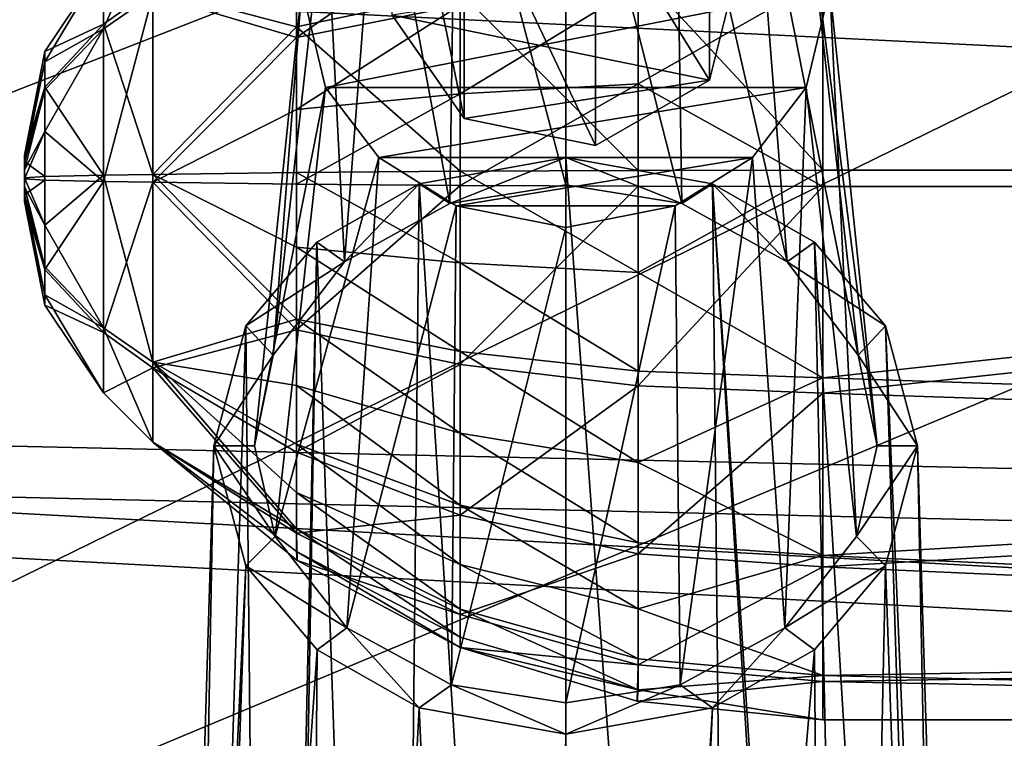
# Model space of a CAD drawing. Header units: metres. Extents: x 0 to 1004, y -708 to 0.
# Tile 53 of 125: x 179 to 215, y -168 to -141. Entities that reach past the tile are written whole.
import ezdxf

# ---------------------------------------------------------------- set-up
doc = ezdxf.new("R2010")
doc.units = ezdxf.units.M

msp = doc.modelspace()

# ---------------------------------------------------------------- linework, layer by layer
at = {"layer": 'top0123410'}
for points in [[(918.45813, -133.342072, 2129.335449), (85.591202, -133.342072, 2129.335449), (901.799438, -155.053757, 2143.80835)], [(85.591202, -133.342072, 2129.335449), (882.837769, -172.413788, 2155.380371), (901.799438, -155.053757, 2143.80835)], [(85.591202, -133.342072, 2129.335449), (102.249924, -155.053757, 2143.80835), (882.837769, -172.413788, 2155.380371)], [(104.082817, -156.892273, 2141.547363), (87.78653, -135.652328, 2127.388916), (879.812439, -175.058105, 2153.656738)], [(879.812439, -175.058105, 2153.656738), (87.78653, -135.652328, 2127.388916), (898.369934, -158.615219, 2142.695801)], [(87.78653, -135.652328, 2127.388916), (914.925781, -137.687225, 2128.745361), (898.369934, -158.615219, 2142.695801)], [(102.249924, -155.053757, 2143.80835), (820.797729, -194.344879, 2169.999756), (882.837769, -172.413788, 2155.380371)], [(102.249924, -155.053757, 2143.80835), (121.211578, -172.413788, 2155.380371), (820.797729, -194.344879, 2169.999756)], [(122.609673, -173.853394, 2152.853516), (104.082817, -156.892273, 2141.547363), (820.797729, -195.290787, 2167.143799)], [(820.797729, -195.290787, 2167.143799), (104.082817, -156.892273, 2141.547363), (879.812439, -175.058105, 2153.656738)]]:
    msp.add_3dface(points, dxfattribs=at)
at = {"layer": 'top0123411'}
for points in [[(192.427048, -140.827744, 1787.880371), (192.427048, -131.601761, 1768.095215), (195.080597, -144.64183, 1786.101807)], [(192.427048, -131.601761, 1768.095215), (195.080597, -135.415848, 1766.31665), (195.080597, -144.64183, 1786.101807)], [(204.14093, -134.006897, 1766.973633), (204.14093, -143.23288, 1786.758789), (199.932739, -136.412109, 1765.852051)], [(205.239807, -138.835251, 1788.809448), (204.14093, -143.23288, 1786.758789), (204.14093, -134.006897, 1766.973633)], [(195.080597, -144.64183, 1786.101807), (195.080597, -135.415848, 1766.31665), (199.932739, -145.638092, 1785.637207)], [(195.080597, -135.415848, 1766.31665), (199.932739, -136.412109, 1765.852051), (199.932739, -145.638092, 1785.637207)], [(204.14093, -143.23288, 1786.758789), (199.932739, -145.638092, 1785.637207), (199.932739, -136.412109, 1765.852051)], [(192.427048, -140.827744, 1787.880371), (204.14093, -143.23288, 1786.758789), (205.239807, -138.835251, 1788.809448)], [(192.427048, -140.827744, 1787.880371), (195.080597, -144.64183, 1786.101807), (204.14093, -143.23288, 1786.758789)], [(195.080597, -144.64183, 1786.101807), (199.932739, -145.638092, 1785.637207), (204.14093, -143.23288, 1786.758789)]]:
    msp.add_3dface(points, dxfattribs=at)
at = {"layer": 'top0123415'}
for points in [[(198.833267, -130.992218, 1792.466675), (194.788376, -131.7883, 1792.095459), (198.833008, -147.096893, 1831.346802)], [(198.833267, -130.992218, 1792.466675), (198.833008, -147.096893, 1831.346802), (203.116623, -147.785141, 1830.86499)], [(202.878021, -131.78804, 1792.095581), (198.833267, -130.992218, 1792.466675), (203.116623, -147.785141, 1830.86499)], [(194.788376, -131.7883, 1792.095459), (191.93428, -133.583511, 1791.258423), (194.549271, -147.785477, 1830.864746)], [(194.788376, -131.7883, 1792.095459), (194.549271, -147.785477, 1830.864746), (198.833008, -147.096893, 1831.346802)], [(205.729507, -133.580566, 1791.259766), (202.878021, -131.78804, 1792.095581), (207.010361, -149.936401, 1829.358643)], [(202.878021, -131.78804, 1792.095581), (203.116623, -147.785141, 1830.86499), (207.010361, -149.936401, 1829.358643)], [(191.93428, -133.583511, 1791.258423), (189.957901, -136.166656, 1790.053833), (190.65593, -149.936905, 1829.358276)], [(191.93428, -133.583511, 1791.258423), (190.65593, -149.936905, 1829.358276), (194.549271, -147.785477, 1830.864746)], [(207.708832, -136.166092, 1790.054077), (205.729507, -133.580566, 1791.259766), (209.640457, -153.391769, 1826.939087)], [(205.729507, -133.580566, 1791.259766), (207.010361, -149.936401, 1829.358643), (209.640457, -153.391769, 1826.939087)], [(189.957901, -136.166656, 1790.053833), (188.026978, -153.391327, 1826.939453), (190.65593, -149.936905, 1829.358276)], [(189.957901, -136.166656, 1790.053833), (189.079956, -139.83194, 1788.344727), (188.026978, -153.391327, 1826.939453)], [(208.587082, -139.83194, 1788.344727), (207.708832, -136.166092, 1790.054077), (210.333511, -156.736664, 1824.597046)], [(207.708832, -136.166092, 1790.054077), (209.640457, -153.391769, 1826.939087), (210.333511, -156.736664, 1824.597046)], [(187.333511, -156.736664, 1824.597046), (189.079956, -139.83194, 1788.344727), (189.957901, -143.497223, 1786.635498)], [(189.079956, -139.83194, 1788.344727), (187.333511, -156.736664, 1824.597046), (188.026978, -153.391327, 1826.939453)], [(189.957901, -143.497223, 1786.635498), (189.079956, -139.83194, 1788.344727), (208.587082, -139.83194, 1788.344727)], [(207.708832, -143.497803, 1786.635254), (189.957901, -143.497223, 1786.635498), (208.587082, -139.83194, 1788.344727)], [(209.573227, -160.084213, 1822.253052), (207.708832, -143.497803, 1786.635254), (208.587082, -139.83194, 1788.344727)], [(210.333511, -156.736664, 1824.597046), (209.573227, -160.084213, 1822.253052), (208.587082, -139.83194, 1788.344727)], [(188.093552, -160.083572, 1822.25354), (187.333511, -156.736664, 1824.597046), (189.957901, -143.497223, 1786.635498)], [(188.093552, -160.083572, 1822.25354), (189.957901, -143.497223, 1786.635498), (191.93428, -146.080368, 1785.43103)], [(191.93428, -146.080368, 1785.43103), (189.957901, -143.497223, 1786.635498), (207.708832, -143.497803, 1786.635254)], [(205.729507, -146.083313, 1785.429688), (191.93428, -146.080368, 1785.43103), (207.708832, -143.497803, 1786.635254)], [(206.922943, -163.462433, 1819.887573), (205.729507, -146.083313, 1785.429688), (207.708832, -143.497803, 1786.635254)], [(209.573227, -160.084213, 1822.253052), (206.922943, -163.462433, 1819.887573), (207.708832, -143.497803, 1786.635254)], [(190.743454, -163.461823, 1819.888062), (188.093552, -160.083572, 1822.25354), (191.93428, -146.080368, 1785.43103)], [(190.743454, -163.461823, 1819.888062), (191.93428, -146.080368, 1785.43103), (194.788376, -147.87558, 1784.593872)], [(194.788376, -147.87558, 1784.593872), (191.93428, -146.080368, 1785.43103), (205.729507, -146.083313, 1785.429688)], [(198.833511, -146.087692, 1832.053467), (193.416168, -147.056366, 1831.375244), (198.833511, -232.514221, 1960.186035)], [(193.416168, -147.056366, 1831.375244), (198.833511, -146.087692, 1832.053467), (194.549271, -147.785477, 1830.864746)], [(198.833511, -146.087692, 1832.053467), (198.833008, -147.096893, 1831.346802), (194.549271, -147.785477, 1830.864746)], [(202.878021, -147.875854, 1784.59375), (194.788376, -147.87558, 1784.593872), (205.729507, -146.083313, 1785.429688)], [(203.116623, -147.785141, 1830.86499), (198.833008, -147.096893, 1831.346802), (198.833511, -146.087692, 1832.053467)], [(198.833511, -232.514221, 1960.186035), (205.145355, -232.522156, 1957.823364), (198.833511, -146.087692, 1832.053467)], [(205.145355, -232.522156, 1957.823364), (204.250854, -147.056366, 1831.375244), (198.833511, -146.087692, 1832.053467)], [(204.250854, -147.056366, 1831.375244), (203.116623, -147.785141, 1830.86499), (198.833511, -146.087692, 1832.053467)], [(203.055588, -165.561157, 1818.418091), (202.878021, -147.875854, 1784.59375), (205.729507, -146.083313, 1785.429688)], [(206.922943, -163.462433, 1819.887573), (203.055588, -165.561157, 1818.418091), (205.729507, -146.083313, 1785.429688)], [(193.416168, -147.056366, 1831.375244), (189.640091, -149.207565, 1829.868896), (192.521683, -232.522156, 1957.823364)], [(189.640091, -149.207565, 1829.868896), (193.416168, -147.056366, 1831.375244), (190.65593, -149.936905, 1829.358276)], [(190.65593, -149.936905, 1829.358276), (193.416168, -147.056366, 1831.375244), (194.549271, -147.785477, 1830.864746)], [(193.416168, -147.056366, 1831.375244), (192.521683, -232.522156, 1957.823364), (198.833511, -232.514221, 1960.186035)], [(207.010361, -149.936401, 1829.358643), (203.116623, -147.785141, 1830.86499), (204.250854, -147.056366, 1831.375244)], [(205.145355, -232.522156, 1957.823364), (209.475418, -232.423233, 1952.544922), (204.250854, -147.056366, 1831.375244)], [(209.475418, -232.423233, 1952.544922), (209.845047, -232.695755, 1952.310181), (204.250854, -147.056366, 1831.375244)], [(204.250854, -147.056366, 1831.375244), (209.845047, -232.695755, 1952.310181), (208.026947, -149.207565, 1829.868896)], [(208.026947, -149.207565, 1829.868896), (207.010361, -149.936401, 1829.358643), (204.250854, -147.056366, 1831.375244)], [(194.610565, -165.560898, 1818.418213), (190.743454, -163.461823, 1819.888062), (194.788376, -147.87558, 1784.593872)], [(194.610565, -165.560898, 1818.418213), (194.788376, -147.87558, 1784.593872), (198.833267, -148.671677, 1784.222656)], [(202.878021, -147.875854, 1784.59375), (198.833267, -148.671677, 1784.222656), (194.788376, -147.87558, 1784.593872)], [(203.055588, -165.561157, 1818.418091), (198.833008, -166.229126, 1817.950317), (202.878021, -147.875854, 1784.59375)], [(198.833008, -166.229126, 1817.950317), (198.833267, -148.671677, 1784.222656), (202.878021, -147.875854, 1784.59375)], [(198.833008, -166.229126, 1817.950317), (194.610565, -165.560898, 1818.418213), (198.833267, -148.671677, 1784.222656)], [(189.640091, -149.207565, 1829.868896), (187.015915, -152.299301, 1827.704102), (187.821976, -232.695755, 1952.310181)], [(187.015915, -152.299301, 1827.704102), (189.640091, -149.207565, 1829.868896), (190.65593, -149.936905, 1829.358276)], [(188.19162, -232.423233, 1952.544922), (189.640091, -149.207565, 1829.868896), (187.821976, -232.695755, 1952.310181)], [(189.640091, -149.207565, 1829.868896), (188.19162, -232.423233, 1952.544922), (192.521683, -232.522156, 1957.823364)], [(208.026947, -149.207565, 1829.868896), (210.651123, -152.299301, 1827.704102), (207.010361, -149.936401, 1829.358643)], [(209.845047, -232.695755, 1952.310181), (213.317413, -236.610535, 1948.645508), (208.026947, -149.207565, 1829.868896)], [(208.026947, -149.207565, 1829.868896), (213.317413, -236.610535, 1948.645508), (210.651123, -152.299301, 1827.704102)], [(187.015915, -152.299301, 1827.704102), (190.65593, -149.936905, 1829.358276), (188.026978, -153.391327, 1826.939453)], [(210.651123, -152.299301, 1827.704102), (209.640457, -153.391769, 1826.939087), (207.010361, -149.936401, 1829.358643)], [(187.821976, -232.695755, 1952.310181), (187.015915, -152.299301, 1827.704102), (184.349625, -236.610535, 1948.645508)], [(187.015915, -152.299301, 1827.704102), (185.833511, -156.736862, 1824.596924), (184.349625, -236.610535, 1948.645508)], [(185.833511, -156.736862, 1824.596924), (187.015915, -152.299301, 1827.704102), (188.026978, -153.391327, 1826.939453)], [(210.651123, -152.299301, 1827.704102), (211.833511, -156.736862, 1824.596924), (209.640457, -153.391769, 1826.939087)], [(213.317413, -236.610535, 1948.645508), (214.384399, -240.516769, 1944.354736), (210.651123, -152.299301, 1827.704102)], [(210.651123, -152.299301, 1827.704102), (214.384399, -240.516769, 1944.354736), (211.833511, -156.736862, 1824.596924)], [(185.833511, -156.736862, 1824.596924), (188.026978, -153.391327, 1826.939453), (187.333511, -156.736664, 1824.597046)], [(211.833511, -156.736862, 1824.596924), (210.333511, -156.736664, 1824.597046), (209.640457, -153.391769, 1826.939087)], [(184.349625, -236.610535, 1948.645508), (185.833511, -156.736862, 1824.596924), (183.282623, -240.516769, 1944.354736)], [(185.833511, -156.736862, 1824.596924), (187.01619, -161.174545, 1821.489624), (183.282623, -240.516769, 1944.354736)], [(188.093552, -160.083572, 1822.25354), (185.833511, -156.736862, 1824.596924), (187.333511, -156.736664, 1824.597046)], [(187.01619, -161.174545, 1821.489624), (185.833511, -156.736862, 1824.596924), (188.093552, -160.083572, 1822.25354)], [(210.333511, -156.736664, 1824.597046), (211.833511, -156.736862, 1824.596924), (209.573227, -160.084213, 1822.253052)], [(211.833511, -156.736862, 1824.596924), (210.650833, -161.174545, 1821.489624), (209.573227, -160.084213, 1822.253052)], [(211.833511, -156.736862, 1824.596924), (213.557999, -243.722763, 1940.249268), (210.650833, -161.174545, 1821.489624)], [(214.384399, -240.516769, 1944.354736), (213.557999, -243.722763, 1940.249268), (211.833511, -156.736862, 1824.596924)], [(190.743454, -163.461823, 1819.888062), (187.01619, -161.174545, 1821.489624), (188.093552, -160.083572, 1822.25354)], [(209.573227, -160.084213, 1822.253052), (210.650833, -161.174545, 1821.489624), (206.922943, -163.462433, 1819.887573)], [(183.282623, -240.516769, 1944.354736), (187.01619, -161.174545, 1821.489624), (184.109024, -243.722763, 1940.249268)], [(187.01619, -161.174545, 1821.489624), (189.644226, -164.26918, 1819.322754), (184.109024, -243.722763, 1940.249268)], [(189.644226, -164.26918, 1819.322754), (187.01619, -161.174545, 1821.489624), (190.743454, -163.461823, 1819.888062)], [(210.650833, -161.174545, 1821.489624), (208.022797, -164.26918, 1819.322754), (206.922943, -163.462433, 1819.887573)], [(210.650833, -161.174545, 1821.489624), (208.727814, -251.541946, 1938.999512), (208.022797, -164.26918, 1819.322754)], [(213.557999, -243.722763, 1940.249268), (208.727814, -251.541946, 1938.999512), (210.650833, -161.174545, 1821.489624)], [(193.416794, -166.417206, 1817.818604), (189.644226, -164.26918, 1819.322754), (190.743454, -163.461823, 1819.888062)], [(193.416794, -166.417206, 1817.818604), (190.743454, -163.461823, 1819.888062), (194.610565, -165.560898, 1818.418213)], [(206.922943, -163.462433, 1819.887573), (204.250244, -166.417206, 1817.818604), (203.055588, -165.561157, 1818.418091)], [(206.922943, -163.462433, 1819.887573), (208.022797, -164.26918, 1819.322754), (204.250244, -166.417206, 1817.818604)], [(184.109024, -243.722763, 1940.249268), (189.644226, -164.26918, 1819.322754), (188.939209, -251.541946, 1938.999512)], [(189.644226, -164.26918, 1819.322754), (193.416794, -166.417206, 1817.818604), (188.939209, -251.541946, 1938.999512)], [(208.727814, -251.541946, 1938.999512), (200.291611, -255.215836, 1938.144531), (208.022797, -164.26918, 1819.322754)], [(208.022797, -164.26918, 1819.322754), (200.291611, -255.215836, 1938.144531), (204.250244, -166.417206, 1817.818604)], [(198.833511, -167.385651, 1817.140503), (193.416794, -166.417206, 1817.818604), (194.610565, -165.560898, 1818.418213)], [(198.833511, -167.385651, 1817.140503), (194.610565, -165.560898, 1818.418213), (198.833008, -166.229126, 1817.950317)], [(203.055588, -165.561157, 1818.418091), (198.833511, -167.385651, 1817.140503), (198.833008, -166.229126, 1817.950317)], [(204.250244, -166.417206, 1817.818604), (198.833511, -167.385651, 1817.140503), (203.055588, -165.561157, 1818.418091)], [(188.939209, -251.541946, 1938.999512), (193.416794, -166.417206, 1817.818604), (197.375412, -255.215836, 1938.144531)], [(193.416794, -166.417206, 1817.818604), (198.833511, -167.385651, 1817.140503), (197.375412, -255.215836, 1938.144531)], [(200.291611, -255.215836, 1938.144531), (198.833511, -255.4319, 1938.325806), (204.250244, -166.417206, 1817.818604)], [(204.250244, -166.417206, 1817.818604), (198.833511, -255.4319, 1938.325806), (198.833511, -167.385651, 1817.140503)], [(197.375412, -255.215836, 1938.144531), (198.833511, -167.385651, 1817.140503), (198.833511, -255.4319, 1938.325806)]]:
    msp.add_3dface(points, dxfattribs=at)
at = {"layer": 'top0123423'}
for points in [[(183.582245, -139.858871, 1813.269653), (188.886032, -141.26329, 1819.426147), (188.886032, -136.735046, 1816.300781)], [(188.886032, -136.735046, 1816.300781), (188.886032, -141.26329, 1819.426147), (194.937073, -139.980698, 1822.395264)], [(208.330994, -138.924194, 1824.841064), (278.833527, -146.554016, 1826.478638), (278.833527, -136.59552, 1823.648804)], [(181.762451, -138.927246, 1806.36145), (183.582245, -137.107651, 1806.334106), (181.762451, -141.333817, 1800.790527)], [(183.582245, -137.107651, 1806.334106), (183.582245, -140.066513, 1799.484497), (181.762451, -141.333817, 1800.790527)], [(278.833527, -137.117325, 1789.011719), (278.833527, -147.156555, 1786.483154), (208.330994, -139.480835, 1787.890137)], [(194.937073, -137.442261, 1791.92334), (188.886032, -141.655746, 1793.373047), (188.886032, -139.198456, 1794.639282)], [(194.937073, -137.442261, 1791.92334), (194.937073, -140.463181, 1790.366699), (188.886032, -141.655746, 1793.373047)], [(181.762451, -141.164932, 1812.002441), (181.762451, -138.927246, 1806.36145), (179.594711, -142.171112, 1806.4104)], [(179.594711, -142.171112, 1806.4104), (181.762451, -138.927246, 1806.36145), (179.594727, -142.553818, 1804.625244)], [(181.762451, -138.927246, 1806.36145), (181.762451, -141.333817, 1800.790527), (179.594727, -142.553818, 1804.625244)], [(181.762451, -138.927246, 1806.36145), (181.762451, -141.164932, 1812.002441), (183.582245, -139.858871, 1813.269653)], [(208.330994, -138.924194, 1824.841064), (201.502823, -139.190887, 1824.223755), (208.330994, -146.554031, 1826.478638)], [(208.330994, -138.924194, 1824.841064), (208.330994, -146.554031, 1826.478638), (278.833527, -146.554016, 1826.478638)], [(188.886032, -139.198456, 1794.639282), (188.886032, -141.655746, 1793.373047), (183.582245, -140.066513, 1799.484497)], [(201.502823, -139.190887, 1824.223755), (194.937073, -139.980698, 1822.395264), (201.502823, -146.564163, 1825.806152)], [(201.502823, -139.190887, 1824.223755), (201.502823, -146.564163, 1825.806152), (208.330994, -146.554031, 1826.478638)], [(208.330994, -139.480835, 1787.890137), (201.502823, -143.370636, 1787.470215), (201.502823, -139.72879, 1788.515259)], [(208.330994, -139.480835, 1787.890137), (208.330994, -147.156555, 1786.483276), (201.502823, -143.370636, 1787.470215)], [(208.330994, -139.480835, 1787.890137), (278.833527, -147.156555, 1786.483154), (208.330994, -147.156555, 1786.483276)], [(183.582245, -139.858871, 1813.269653), (181.762451, -141.164932, 1812.002441), (183.582245, -146.708435, 1816.228516)], [(183.582245, -139.858871, 1813.269653), (183.582245, -146.708435, 1816.228516), (188.886032, -141.26329, 1819.426147)], [(194.937073, -139.980698, 1822.395264), (188.886032, -141.26329, 1819.426147), (194.937073, -146.594162, 1823.814697)], [(201.502823, -139.72879, 1788.515259), (201.502823, -143.370636, 1787.470215), (194.937073, -143.729736, 1789.429199)], [(201.502823, -139.72879, 1788.515259), (194.937073, -143.729736, 1789.429199), (194.937073, -140.463181, 1790.366699)], [(194.937073, -139.980698, 1822.395264), (194.937073, -146.594162, 1823.814697), (201.502823, -146.564163, 1825.806152)], [(181.762451, -141.333817, 1800.790527), (183.582245, -140.066513, 1799.484497), (181.762451, -146.974747, 1798.552856)], [(183.582245, -140.066513, 1799.484497), (183.582245, -147.002136, 1796.733276), (181.762451, -146.974747, 1798.552856)], [(183.582245, -140.066513, 1799.484497), (188.886032, -141.655746, 1793.373047), (183.582245, -147.002136, 1796.733276)], [(194.937073, -140.463181, 1790.366699), (188.886032, -144.312866, 1792.610596), (188.886032, -141.655746, 1793.373047)], [(194.937073, -143.729736, 1789.429199), (188.886032, -144.312866, 1792.610596), (194.937073, -140.463181, 1790.366699)], [(181.762451, -141.333817, 1800.790527), (179.594681, -145.121796, 1802.128906), (179.594727, -143.589813, 1803.121948)], [(181.762451, -141.333817, 1800.790527), (181.762451, -146.974747, 1798.552856), (179.594681, -145.121796, 1802.128906)], [(181.762451, -146.735962, 1814.408936), (181.762451, -141.164932, 1812.002441), (179.594696, -143.490189, 1809.73999)], [(179.594696, -143.490189, 1809.73999), (181.762451, -141.164932, 1812.002441), (179.594711, -142.171112, 1806.4104)], [(179.594727, -142.553818, 1804.625244), (181.762451, -141.333817, 1800.790527), (179.594727, -143.589813, 1803.121948)], [(181.762451, -141.164932, 1812.002441), (181.762451, -146.735962, 1814.408936), (183.582245, -146.708435, 1816.228516)], [(183.582245, -146.708435, 1816.228516), (188.886032, -146.642883, 1820.580688), (188.886032, -141.26329, 1819.426147)], [(188.886032, -141.26329, 1819.426147), (188.886032, -146.642883, 1820.580688), (194.937073, -146.594162, 1823.814697)], [(188.886032, -141.655746, 1793.373047), (188.886032, -144.312866, 1792.610596), (183.582245, -147.002136, 1796.733276)], [(179.594711, -142.171112, 1806.4104), (178.833511, -145.997513, 1806.468018), (179.594696, -143.490189, 1809.73999)], [(178.833511, -145.997513, 1806.468018), (179.594711, -142.171112, 1806.4104), (178.833511, -146.06778, 1806.140747)], [(179.594711, -142.171112, 1806.4104), (179.594727, -142.553818, 1804.625244), (178.833511, -146.06778, 1806.140747)], [(178.833511, -146.06778, 1806.140747), (179.594727, -142.553818, 1804.625244), (178.833511, -146.25798, 1805.865234)], [(179.594727, -142.553818, 1804.625244), (179.594727, -143.589813, 1803.121948), (178.833511, -146.25798, 1805.865234)], [(178.833511, -145.997513, 1806.468018), (178.833511, -146.239838, 1807.078369), (179.594696, -143.490189, 1809.73999)], [(179.594696, -143.490189, 1809.73999), (178.833511, -146.239838, 1807.078369), (179.594727, -146.78476, 1811.165039)], [(178.833511, -146.25798, 1805.865234), (179.594727, -143.589813, 1803.121948), (178.833511, -146.539017, 1805.683716)], [(179.594727, -143.589813, 1803.121948), (179.594681, -145.121796, 1802.128906), (178.833511, -146.539017, 1805.683716)], [(179.594727, -146.78476, 1811.165039), (181.762451, -146.735962, 1814.408936), (179.594696, -143.490189, 1809.73999)], [(194.937073, -143.729736, 1789.429199), (201.502823, -143.370636, 1787.470215), (194.937073, -147.116409, 1789.147095)], [(194.937073, -147.116409, 1789.147095), (201.502823, -143.370636, 1787.470215), (201.502823, -147.146408, 1787.15564)], [(201.502823, -143.370636, 1787.470215), (208.330994, -147.156555, 1786.483276), (201.502823, -147.146408, 1787.15564)], [(188.886032, -144.312866, 1792.610596), (194.937073, -143.729736, 1789.429199), (188.886032, -147.067688, 1792.381104)], [(188.886032, -147.067688, 1792.381104), (194.937073, -143.729736, 1789.429199), (194.937073, -147.116409, 1789.147095)], [(183.582245, -147.002136, 1796.733276), (188.886032, -144.312866, 1792.610596), (188.886032, -147.067688, 1792.381104)], [(178.833511, -146.539017, 1805.683716), (179.594681, -145.121796, 1802.128906), (178.833511, -146.868195, 1805.623169)], [(179.594681, -145.121796, 1802.128906), (179.594727, -146.925842, 1801.796753), (178.833511, -146.868195, 1805.623169)], [(181.762451, -146.974747, 1798.552856), (179.594727, -146.925842, 1801.796753), (179.594681, -145.121796, 1802.128906)], [(178.833511, -146.06778, 1806.140747), (178.833511, -147.470886, 1805.883545), (178.833511, -145.997513, 1806.468018)], [(178.833511, -147.470886, 1805.883545), (178.833511, -147.713043, 1806.493774), (178.833511, -145.997513, 1806.468018)], [(178.833511, -145.997513, 1806.468018), (178.833511, -147.713043, 1806.493774), (178.833511, -147.642807, 1806.821167)], [(178.833511, -145.997513, 1806.468018), (178.833511, -147.642807, 1806.821167), (178.833511, -146.239838, 1807.078369)], [(178.833511, -146.06778, 1806.140747), (178.833511, -146.25798, 1805.865234), (178.833511, -147.470886, 1805.883545)], [(178.833511, -146.239838, 1807.078369), (178.833511, -146.842361, 1807.338745), (179.594727, -146.78476, 1811.165039)], [(178.833511, -147.642807, 1806.821167), (178.833511, -147.452652, 1807.096558), (178.833511, -146.239838, 1807.078369)], [(178.833511, -146.239838, 1807.078369), (178.833511, -147.452652, 1807.096558), (178.833511, -147.171585, 1807.27832)], [(178.833511, -147.171585, 1807.27832), (178.833511, -146.842361, 1807.338745), (178.833511, -146.239838, 1807.078369)], [(178.833511, -146.25798, 1805.865234), (178.833511, -146.539017, 1805.683716), (178.833511, -147.470886, 1805.883545)], [(178.833511, -147.470886, 1805.883545), (178.833511, -146.539017, 1805.683716), (178.833511, -146.868195, 1805.623169)], [(201.502823, -146.564163, 1825.806152), (194.937073, -146.594162, 1823.814697), (201.502823, -150.339935, 1825.491577)], [(208.330994, -146.554031, 1826.478638), (201.502823, -146.564163, 1825.806152), (201.502823, -150.339935, 1825.491577)], [(208.330994, -154.229721, 1825.071655), (208.330994, -146.554031, 1826.478638), (201.502823, -150.339935, 1825.491577)], [(208.330994, -146.554031, 1826.478638), (208.330994, -154.229721, 1825.071655), (278.833527, -146.554016, 1826.478638)], [(278.833527, -146.554016, 1826.478638), (208.330994, -154.229721, 1825.071655), (278.833527, -156.593246, 1823.950073)], [(179.594727, -146.78476, 1811.165039), (178.833511, -146.842361, 1807.338745), (179.594711, -148.588852, 1810.833008)], [(178.833511, -146.842361, 1807.338745), (178.833511, -147.171585, 1807.27832), (179.594711, -148.588852, 1810.833008)], [(178.833511, -146.868195, 1805.623169), (179.594727, -146.925842, 1801.796753), (178.833511, -147.470886, 1805.883545)], [(179.594727, -146.925842, 1801.796753), (179.594711, -150.220398, 1803.221802), (178.833511, -147.470886, 1805.883545)], [(181.762451, -152.376801, 1812.171265), (181.762451, -146.735962, 1814.408936), (179.594711, -148.588852, 1810.833008)], [(181.762451, -146.735962, 1814.408936), (179.594727, -146.78476, 1811.165039), (179.594711, -148.588852, 1810.833008)], [(179.594727, -146.925842, 1801.796753), (181.762451, -146.974747, 1798.552856), (179.594711, -150.220398, 1803.221802)], [(183.582245, -146.708435, 1816.228516), (181.762451, -146.735962, 1814.408936), (183.582245, -153.644043, 1813.477295)], [(181.762451, -146.735962, 1814.408936), (181.762451, -152.376801, 1812.171265), (183.582245, -153.644043, 1813.477295)], [(188.886032, -146.642883, 1820.580688), (183.582245, -146.708435, 1816.228516), (188.886032, -149.397705, 1820.351196)], [(188.886032, -149.397705, 1820.351196), (183.582245, -146.708435, 1816.228516), (188.886032, -152.05481, 1819.588745)], [(183.582245, -146.708435, 1816.228516), (183.582245, -153.644043, 1813.477295), (188.886032, -152.05481, 1819.588745)], [(194.937073, -146.594162, 1823.814697), (188.886032, -146.642883, 1820.580688), (194.937073, -149.980835, 1823.532593)], [(194.937073, -149.980835, 1823.532593), (188.886032, -146.642883, 1820.580688), (188.886032, -149.397705, 1820.351196)], [(201.502823, -150.339935, 1825.491577), (194.937073, -146.594162, 1823.814697), (194.937073, -149.980835, 1823.532593)], [(179.594711, -148.588852, 1810.833008), (178.833511, -147.171585, 1807.27832), (179.594711, -150.120789, 1809.839844)], [(178.833511, -147.171585, 1807.27832), (178.833511, -147.452652, 1807.096558), (179.594711, -150.120789, 1809.839844)], [(181.762451, -146.974747, 1798.552856), (181.762451, -152.545685, 1800.959473), (179.594711, -150.220398, 1803.221802)], [(181.762451, -146.974747, 1798.552856), (183.582245, -147.002136, 1796.733276), (181.762451, -152.545685, 1800.959473)], [(183.582245, -147.002136, 1796.733276), (183.582245, -153.851715, 1799.692139), (181.762451, -152.545685, 1800.959473)], [(183.582245, -153.851715, 1799.692139), (183.582245, -147.002136, 1796.733276), (188.886032, -152.447281, 1793.535645)], [(183.582245, -147.002136, 1796.733276), (188.886032, -147.067688, 1792.381104), (188.886032, -152.447281, 1793.535645)], [(188.886032, -152.447281, 1793.535645), (188.886032, -147.067688, 1792.381104), (194.937073, -147.116409, 1789.147095)], [(194.937073, -153.729874, 1790.566528), (188.886032, -152.447281, 1793.535645), (194.937073, -147.116409, 1789.147095)], [(194.937073, -153.729874, 1790.566528), (194.937073, -147.116409, 1789.147095), (201.502823, -147.146408, 1787.15564)], [(201.502823, -154.519699, 1788.738159), (194.937073, -153.729874, 1790.566528), (201.502823, -147.146408, 1787.15564)], [(201.502823, -147.146408, 1787.15564), (208.330994, -147.156555, 1786.483276), (201.502823, -154.519699, 1788.738159)], [(208.330994, -147.156555, 1786.483276), (208.330994, -154.786392, 1788.120728), (201.502823, -154.519699, 1788.738159)], [(278.833527, -147.156555, 1786.483154), (208.330994, -154.786392, 1788.120728), (208.330994, -147.156555, 1786.483276)], [(278.833527, -147.156555, 1786.483154), (278.833527, -157.115051, 1789.312988), (208.330994, -154.786392, 1788.120728)], [(179.594711, -150.120789, 1809.839844), (178.833511, -147.452652, 1807.096558), (179.594727, -151.156784, 1808.336548)], [(178.833511, -147.452652, 1807.096558), (178.833511, -147.642807, 1806.821167), (179.594727, -151.156784, 1808.336548)], [(178.833511, -147.470886, 1805.883545), (179.594711, -150.220398, 1803.221802), (178.833511, -147.713043, 1806.493774)], [(179.594727, -151.156784, 1808.336548), (178.833511, -147.642807, 1806.821167), (179.594727, -151.539444, 1806.551392)], [(178.833511, -147.642807, 1806.821167), (178.833511, -147.713043, 1806.493774), (179.594727, -151.539444, 1806.551392)], [(179.594711, -150.220398, 1803.221802), (179.594727, -151.539444, 1806.551392), (178.833511, -147.713043, 1806.493774)], [(181.762451, -152.376801, 1812.171265), (179.594711, -148.588852, 1810.833008), (179.594711, -150.120789, 1809.839844)], [(194.937073, -153.247391, 1822.595093), (188.886032, -149.397705, 1820.351196), (188.886032, -152.05481, 1819.588745)], [(194.937073, -149.980835, 1823.532593), (188.886032, -149.397705, 1820.351196), (194.937073, -153.247391, 1822.595093)], [(179.594727, -151.156784, 1808.336548), (181.762451, -152.376801, 1812.171265), (179.594711, -150.120789, 1809.839844)], [(179.594711, -150.220398, 1803.221802), (181.762451, -152.545685, 1800.959473), (179.594727, -151.539444, 1806.551392)], [(201.502838, -153.981766, 1824.446533), (201.502823, -150.339935, 1825.491577), (194.937073, -149.980835, 1823.532593)], [(201.502838, -153.981766, 1824.446533), (194.937073, -149.980835, 1823.532593), (194.937073, -153.247391, 1822.595093)], [(208.330994, -154.229721, 1825.071655), (201.502823, -150.339935, 1825.491577), (201.502838, -153.981766, 1824.446533)], [(179.594727, -151.539444, 1806.551392), (181.762451, -154.78331, 1806.600342), (179.594727, -151.156784, 1808.336548)], [(181.762451, -154.78331, 1806.600342), (181.762451, -152.376801, 1812.171265), (179.594727, -151.156784, 1808.336548)], [(181.762451, -152.545685, 1800.959473), (181.762451, -154.78331, 1806.600342), (179.594727, -151.539444, 1806.551392)], [(183.582245, -153.644043, 1813.477295), (181.762451, -152.376801, 1812.171265), (183.582245, -156.602921, 1806.627808)], [(181.762451, -152.376801, 1812.171265), (181.762451, -154.78331, 1806.600342), (183.582245, -156.602921, 1806.627808)], [(188.886032, -152.05481, 1819.588745), (183.582245, -153.644043, 1813.477295), (188.886032, -154.512115, 1818.32251)], [(194.937073, -156.268311, 1821.038452), (188.886032, -152.05481, 1819.588745), (188.886032, -154.512115, 1818.32251)], [(194.937073, -156.268311, 1821.038452), (194.937073, -153.247391, 1822.595093), (188.886032, -152.05481, 1819.588745)], [(181.762451, -152.545685, 1800.959473), (183.582245, -153.851715, 1799.692139), (181.762451, -154.78331, 1806.600342)], [(183.582245, -153.851715, 1799.692139), (188.886032, -152.447281, 1793.535645), (188.886032, -156.975555, 1796.661011)], [(188.886032, -156.975555, 1796.661011), (188.886032, -152.447281, 1793.535645), (194.937073, -153.729874, 1790.566528)], [(201.502823, -157.349762, 1822.71106), (194.937073, -153.247391, 1822.595093), (194.937073, -156.268311, 1821.038452)], [(201.502838, -153.981766, 1824.446533), (194.937073, -153.247391, 1822.595093), (201.502823, -157.349762, 1822.71106)], [(183.582245, -153.851715, 1799.692139), (183.582245, -156.602921, 1806.627808), (181.762451, -154.78331, 1806.600342)], [(183.582245, -153.644043, 1813.477295), (188.886032, -156.675156, 1816.601196), (188.886032, -154.512115, 1818.32251)], [(183.582245, -156.602921, 1806.627808), (188.886032, -159.800522, 1812.072876), (183.582245, -153.644043, 1813.477295)], [(188.886032, -159.800522, 1812.072876), (188.886032, -158.460831, 1814.490967), (183.582245, -153.644043, 1813.477295)], [(183.582245, -153.644043, 1813.477295), (188.886032, -158.460831, 1814.490967), (188.886032, -156.675156, 1816.601196)], [(183.582245, -156.602921, 1806.627808), (183.582245, -153.851715, 1799.692139), (188.886032, -159.963089, 1801.281372)], [(188.886032, -159.963089, 1801.281372), (183.582245, -153.851715, 1799.692139), (188.886032, -156.975555, 1796.661011)], [(194.937073, -159.296768, 1794.408691), (188.886032, -156.975555, 1796.661011), (194.937073, -153.729874, 1790.566528)], [(194.937073, -159.296768, 1794.408691), (194.937073, -153.729874, 1790.566528), (201.502823, -154.519699, 1788.738159)], [(201.502823, -157.349762, 1822.71106), (208.330994, -154.229721, 1825.071655), (201.502838, -153.981766, 1824.446533)], [(188.886032, -154.512115, 1818.32251), (188.886032, -156.675156, 1816.601196), (194.937073, -158.927475, 1818.922363)], [(194.937073, -158.927475, 1818.922363), (194.937073, -156.268311, 1821.038452), (188.886032, -154.512115, 1818.32251)], [(201.502823, -160.726151, 1793.021729), (194.937073, -159.296768, 1794.408691), (201.502823, -154.519699, 1788.738159)], [(208.330994, -160.782745, 1820.834473), (208.330994, -154.229721, 1825.071655), (201.502823, -157.349762, 1822.71106)], [(201.502823, -154.519699, 1788.738159), (208.330994, -154.786392, 1788.120728), (201.502823, -160.726151, 1793.021729)], [(208.330994, -154.229721, 1825.071655), (208.330994, -160.782745, 1820.834473), (278.833527, -156.593246, 1823.950073)], [(208.330994, -154.786392, 1788.120728), (208.330994, -161.208817, 1792.553467), (201.502823, -160.726151, 1793.021729)], [(278.833527, -157.115051, 1789.312988), (208.330994, -161.208817, 1792.553467), (208.330994, -154.786392, 1788.120728)], [(201.502823, -160.314438, 1820.351807), (194.937073, -156.268311, 1821.038452), (194.937073, -158.927475, 1818.922363)], [(201.502823, -160.314438, 1820.351807), (201.502823, -157.349762, 1822.71106), (194.937073, -156.268311, 1821.038452)], [(188.917099, -160.975052, 1806.693604), (188.886032, -160.642731, 1809.439941), (183.582245, -156.602921, 1806.627808)], [(188.886032, -160.642731, 1809.439941), (188.886032, -159.800522, 1812.072876), (183.582245, -156.602921, 1806.627808)], [(188.917099, -160.975052, 1806.693604), (183.582245, -156.602921, 1806.627808), (188.886032, -159.963089, 1801.281372)], [(188.886032, -156.675156, 1816.601196), (194.937073, -161.122726, 1816.328125), (194.937073, -158.927475, 1818.922363)], [(188.886032, -158.460831, 1814.490967), (194.937073, -161.122726, 1816.328125), (188.886032, -156.675156, 1816.601196)], [(278.833527, -156.593246, 1823.950073), (208.330994, -160.782745, 1820.834473), (278.833527, -164.023193, 1816.740723)], [(188.886032, -159.963089, 1801.281372), (188.886032, -156.975555, 1796.661011), (194.937073, -159.296768, 1794.408691)], [(278.833527, -157.115051, 1789.312988), (278.833527, -164.324463, 1796.74292), (208.330994, -161.208817, 1792.553467)], [(201.502823, -160.314438, 1820.351807), (208.330994, -160.782745, 1820.834473), (201.502823, -157.349762, 1822.71106)], [(188.886032, -159.800522, 1812.072876), (194.937073, -162.769684, 1813.355469), (188.886032, -158.460831, 1814.490967)], [(194.937073, -162.769684, 1813.355469), (194.937073, -161.122726, 1816.328125), (188.886032, -158.460831, 1814.490967)], [(194.937073, -158.927475, 1818.922363), (194.937073, -161.122726, 1816.328125), (201.502823, -162.761902, 1817.459473)], [(201.502823, -162.761902, 1817.459473), (201.502823, -160.314438, 1820.351807), (194.937073, -158.927475, 1818.922363)], [(194.937073, -162.969543, 1800.088867), (188.886032, -159.963089, 1801.281372), (194.937073, -159.296768, 1794.408691)], [(194.937073, -162.969543, 1800.088867), (194.937073, -159.296768, 1794.408691), (201.502823, -160.726151, 1793.021729)], [(188.886032, -160.642731, 1809.439941), (194.937073, -163.805054, 1810.118652), (188.886032, -159.800522, 1812.072876)], [(194.937073, -163.805054, 1810.118652), (194.937073, -162.769684, 1813.355469), (188.886032, -159.800522, 1812.072876)], [(188.917099, -160.975052, 1806.693604), (188.886032, -159.963089, 1801.281372), (194.937073, -162.969543, 1800.088867)], [(208.330994, -160.782745, 1820.834473), (201.502823, -160.314438, 1820.351807), (201.502823, -162.761902, 1817.459473)], [(188.917099, -160.975052, 1806.693604), (194.936874, -164.189545, 1806.742065), (188.886032, -160.642731, 1809.439941)], [(194.936874, -164.189545, 1806.742065), (194.937073, -163.805054, 1810.118652), (188.886032, -160.642731, 1809.439941)], [(201.502823, -164.820892, 1799.354492), (194.937073, -162.969543, 1800.088867), (201.502823, -160.726151, 1793.021729)], [(201.502823, -160.726151, 1793.021729), (208.330994, -161.208817, 1792.553467), (201.502823, -164.820892, 1799.354492)], [(194.936874, -164.189545, 1806.742065), (188.917099, -160.975052, 1806.693604), (194.937073, -162.969543, 1800.088867)], [(194.937073, -161.122726, 1816.328125), (201.502823, -164.598068, 1814.145386), (201.502823, -162.761902, 1817.459473)], [(194.937073, -162.769684, 1813.355469), (201.502823, -164.598068, 1814.145386), (194.937073, -161.122726, 1816.328125)], [(208.330994, -165.215439, 1814.411987), (208.330994, -160.782745, 1820.834473), (201.502823, -162.761902, 1817.459473)], [(208.330994, -160.782745, 1820.834473), (208.330994, -165.215439, 1814.411987), (278.833527, -164.023193, 1816.740723)], [(208.330994, -161.208817, 1792.553467), (208.330994, -165.44603, 1799.106445), (201.502823, -164.820892, 1799.354492)], [(278.833527, -164.324463, 1796.74292), (208.330994, -165.44603, 1799.106445), (208.330994, -161.208817, 1792.553467)], [(194.937073, -163.805054, 1810.118652), (201.502823, -165.752411, 1810.536621), (194.937073, -162.769684, 1813.355469)], [(201.502823, -165.752411, 1810.536621), (201.502823, -164.598068, 1814.145386), (194.937073, -162.769684, 1813.355469)], [(201.502823, -162.761902, 1817.459473), (201.502823, -164.598068, 1814.145386), (208.330994, -165.215439, 1814.411987)], [(194.936874, -164.189545, 1806.742065), (194.937073, -162.969543, 1800.088867), (201.502823, -164.820892, 1799.354492)], [(194.937073, -163.805054, 1810.118652), (194.936874, -164.189545, 1806.742065), (201.502823, -165.752411, 1810.536621)], [(278.833527, -164.023193, 1816.740723), (208.330994, -165.215439, 1814.411987), (278.833527, -166.853012, 1806.782227)], [(194.936874, -164.189545, 1806.742065), (201.466751, -166.172668, 1806.771973), (201.502823, -165.752411, 1810.536621)], [(201.466751, -166.172668, 1806.771973), (194.936874, -164.189545, 1806.742065), (201.502823, -164.820892, 1799.354492)], [(278.833527, -164.324463, 1796.74292), (278.833527, -166.853012, 1806.782227), (208.330994, -165.44603, 1799.106445)], [(201.502823, -164.598068, 1814.145386), (201.502823, -165.752411, 1810.536621), (208.330994, -165.215439, 1814.411987)], [(201.502823, -164.820892, 1799.354492), (208.330994, -165.44603, 1799.106445), (201.466751, -166.172668, 1806.771973)], [(208.330994, -165.44603, 1799.106445), (208.330994, -166.853012, 1806.782227), (201.466751, -166.172668, 1806.771973)], [(208.330994, -165.215439, 1814.411987), (201.502823, -165.752411, 1810.536621), (208.330994, -166.853012, 1806.782227)], [(208.330994, -165.215439, 1814.411987), (208.330994, -166.853012, 1806.782227), (278.833527, -166.853012, 1806.782227)], [(278.833527, -166.853012, 1806.782227), (208.330994, -166.853012, 1806.782227), (208.330994, -165.44603, 1799.106445)], [(201.502823, -165.752411, 1810.536621), (201.466751, -166.172668, 1806.771973), (208.330994, -166.853012, 1806.782227)]]:
    msp.add_3dface(points, dxfattribs=at)
at = {"layer": 'top0123459'}
for points in [[(994.049377, -10, 90), (217.024673, -653.266907, 90), (10, -10, 90)], [(217.024673, -653.266907, 90), (10, -694.05426, 90), (10, -10, 90)], [(71.243011, -126.71492, 116.126305), (67.721138, -157.298203, 115.592468), (214.452957, -67.146965, 117.166069)], [(214.452957, -67.146965, 117.166069), (67.721138, -157.298203, 115.592468), (262.337708, -69.780937, 117.120087)], [(67.721138, -157.298203, 115.592468), (64.753654, -187.940216, 115.05761), (262.337708, -69.780937, 117.120087)], [(262.337708, -69.780937, 117.120087), (64.753654, -187.940216, 115.05761), (310.246368, -71.936363, 117.082466)], [(64.753654, -187.940216, 115.05761), (358.174194, -73.613029, 117.0532), (310.246368, -71.936363, 117.082466)], [(64.753654, -187.940216, 115.05761), (62.34153, -218.630936, 114.521904), (358.174194, -73.613029, 117.0532)], [(62.34153, -218.630936, 114.521904), (406.116364, -74.810768, 117.032295), (358.174194, -73.613029, 117.0532)], [(60.485558, -249.360291, 113.985519), (59.186348, -280.118225, 113.448639), (406.116364, -74.810768, 117.032295)], [(406.116364, -74.810768, 117.032295), (59.186348, -280.118225, 113.448639), (489.911316, -508.234344, 109.46685)], [(62.34153, -218.630936, 114.521904), (60.485558, -249.360291, 113.985519), (406.116364, -74.810768, 117.032295)]]:
    msp.add_3dface(points, dxfattribs=at)

doc.saveas('drawing.dxf')
